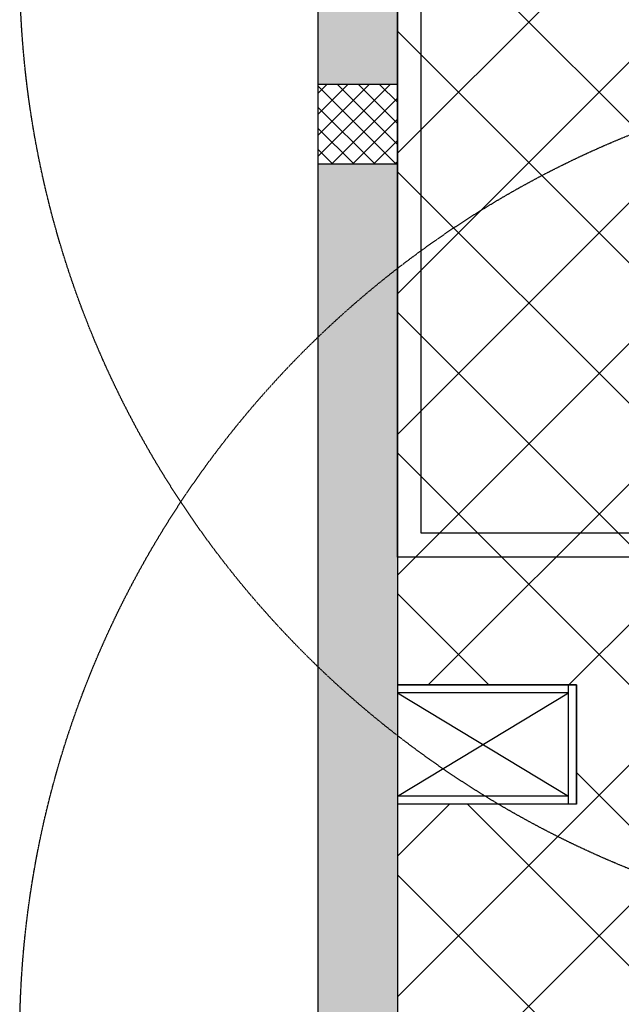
# Model space of a CAD drawing. Header units: millimetres. Extents: x -1753 to 37187, y -1972 to 14840.
# Tile 7 of 128: x -750 to 763, y 3717 to 6193. Entities that reach past the tile are written whole.
import ezdxf
from ezdxf.enums import TextEntityAlignment as Align

# ---------------------------------------------------------------- set-up
doc = ezdxf.new("R2010")
doc.units = ezdxf.units.MM
doc.header["$LTSCALE"] = 2
doc.header["$MEASUREMENT"] = 0
doc.linetypes.add('DASHED', pattern=[0.75, 0.5, -0.25])
doc.linetypes.add('HIDDEN', pattern=[0.375, 0.25, -0.125])
doc.layers.add('FIRE-SPKLR-EQP', color=1, linetype='Continuous', true_color=0xff0000)
doc.layers.add('FIRE-SPKLR-EQP-MPA-12SM-C', color=3, linetype='HIDDEN', true_color=0x00ff00)
doc.layers.add('GREY SCALE', color=9, linetype='Continuous', lineweight=0, true_color=0x808080)
doc.styles.get("Standard").update_dxf_attribs({"font": 'times.ttf'})

# ---------------------------------------------------------------- blocks, each defined once
blk = doc.blocks.new('SPKLR-EQP-PENDENT-68C')
at = {"layer": 'FIRE-SPKLR-EQP-MPA-12SM-C', "linetype": 'DASHED'}
blk.add_circle((0, 0), 2450, dxfattribs=at)
blk = doc.blocks.new('RCP LAYOUT')
at = {"layer": 'GREY SCALE', "lineweight": -3}
h = blk.add_hatch(color=256, dxfattribs=at)
h.dxf.hatch_style = 1
h.paths.add_polyline_path([(200, 13280), (0, 13280), (0, 0), (4190, 0), (4190, 650), (4390, 650), (4390, 850), (3990, 850), (3990, 200), (200, 200), (200, 8735.8), (200, 8835.8), (200, 9585.8), (200, 9685.8), (200, 10435.8), (200, 10535.8), (200, 11285.8), (200, 11385.8), (200, 12135.8), (200, 12235.8)])
h.paths.add_polyline_path([(0, 11087.2), (200, 11087.2), (200, 11287.2), (0, 11287.2)], flags=17)
h.paths.add_polyline_path([(0, 8211.4), (200, 8211.4), (200, 8411.4), (0, 8411.4)], flags=17)
h.paths.add_polyline_path([(0, 5830), (200, 5830), (200, 6030), (0, 6030)], flags=17)
h.paths.add_polyline_path([(0, 3420), (200, 3420), (200, 3620), (0, 3620)], flags=17)
h.paths.add_polyline_path([(0, 0), (200, 0), (200, 200), (0, 200)], flags=17)
h.paths.add_polyline_path([(1995, 0.3), (2195, 0.3), (2195, 200.3), (1995, 200.3)], flags=16)
h.paths.add_polyline_path([(3990, 0), (4190, 0), (4190, 200), (3990, 200)], flags=17)
h.paths.add_polyline_path([(4190, 650), (4390, 650), (4390, 850), (4190, 850)], flags=17)
for p, q in [((0, 13480), (0, 0)), ((200, 13480), (200, 200)), ((200, 5856.9), (7723.1, 13380)), ((200, 5149.7), (8430.3, 13380)), ((200, 4796.2), (8783.8, 13380)), ((200, 3735.5), (9844.5, 13380)), ((200, 13380), (200, 4520)), ((277.4, 4520), (9137.4, 13380)), ((630.9, 4520), (9490.9, 13380)), ((200, 5503.3), (5890.1, 11193.4)), ((200, 3382), (5948, 9130)), ((200, 4841.2), (200, 7250.6)), ((260, 4901.2), (260, 7190.6)), ((3447.5, 3270), (200, 6517.5)), ((3094, 3270), (200, 6164)), ((0, 6007.5), (22.5, 6030)), ((0, 5954.5), (75.5, 6030)), ((0, 5901.4), (128.6, 6030)), ((0, 5848.4), (181.6, 6030)), ((200, 6030), (0, 6030)), ((0, 6030), (0, 5830)), ((196, 5830), (0, 6026)), ((200, 5879), (49, 6030)), ((200, 5932), (102, 6030)), ((200, 5985.1), (155.1, 6030)), ((200, 5830), (200, 6030)), ((34.6, 5830), (200, 5995.4)), ((142.9, 5830), (0, 5972.9)), ((87.7, 5830), (200, 5942.3)), ((89.9, 5830), (0, 5919.9)), ((140.7, 5830), (200, 5889.3)), ((36.9, 5830), (0, 5866.9)), ((0, 5830), (200, 5830)), ((193.7, 5830), (200, 5836.3)), ((2740.4, 3270), (200, 5810.4)), ((2386.9, 3270), (200, 5456.9)), ((2033.3, 3270), (200, 5103.3)), ((2315.8, 4901.2), (260, 4901.2)), ((2375.8, 4841.2), (200, 4841.2)), ((429.7, 4520), (200, 4749.7)), ((650, 4520), (200, 4520)), ((200, 4520), (650, 4520)), ((630, 4220), (630, 4520)), ((650, 4220), (650, 4520)), ((650, 4520), (650, 4220)), ((200, 4240), (630, 4500)), ((200, 4500), (630, 4240)), ((630, 4500), (200, 4500)), ((1679.7, 3270), (650, 4299.7)), ((630, 4240), (200, 4240)), ((650, 4220), (200, 4220)), ((200, 4089.1), (330.9, 4220)), ((650, 4220), (200, 4220)), ((200, 4220), (200, 3270)), ((1326.2, 3270), (376.2, 4220)), ((972.6, 3270), (200, 4042.6))]:
    blk.add_line(p, q, dxfattribs=at)
for tag, p in [('EXIT', (2198, 13730)), ('EXIT', (15225, 13730)), ('E', (15530, 8870)), ('E', (15530, 7670)), ('E', (15530, 5870)), ('E', (15530, 4670)), ('EXIT', (13114.9, 3718.6)), ('E', (11657, 3149.9)), ('E', (13457, 3149.9)), ('E', (15257, 3149.7)), ('E', (16457.4, 3149.8)), ('EXIT', (15988.3, 2270)), ('E', (1505, 1600)), ('E', (2705, 1600)), ('E', (3905, 1600)), ('E', (5105, 1600)), ('E', (6305, 1600)), ('E', (7505, 1600)), ('E', (8705, 1600)), ('E', (11657, 1349.9)), ('E', (13557, 1350)), ('E', (14757, 1350)), ('EXIT', (6723.5, 950))]:
    blk.add_attdef(tag, text='', height=100, dxfattribs=at).set_placement(p, align=Align.MIDDLE_CENTER)
blk.add_attdef('E', text='', height=100, rotation=44.9147, dxfattribs=at).set_placement((13564.5, 5892.8), align=Align.MIDDLE_CENTER)

msp = doc.modelspace()

# ---------------------------------------------------------------- block references
at = {"layer": 'FIRE-SPKLR-EQP'}
for p in [(1700, 6330), (1700, 3630)]:
    msp.add_blockref('SPKLR-EQP-PENDENT-68C', p, dxfattribs=at)
at = {"layer": 'GREY SCALE', "lineweight": -3}
msp.add_blockref('RCP LAYOUT', (0, 0), dxfattribs=at)

doc.saveas('drawing.dxf')
